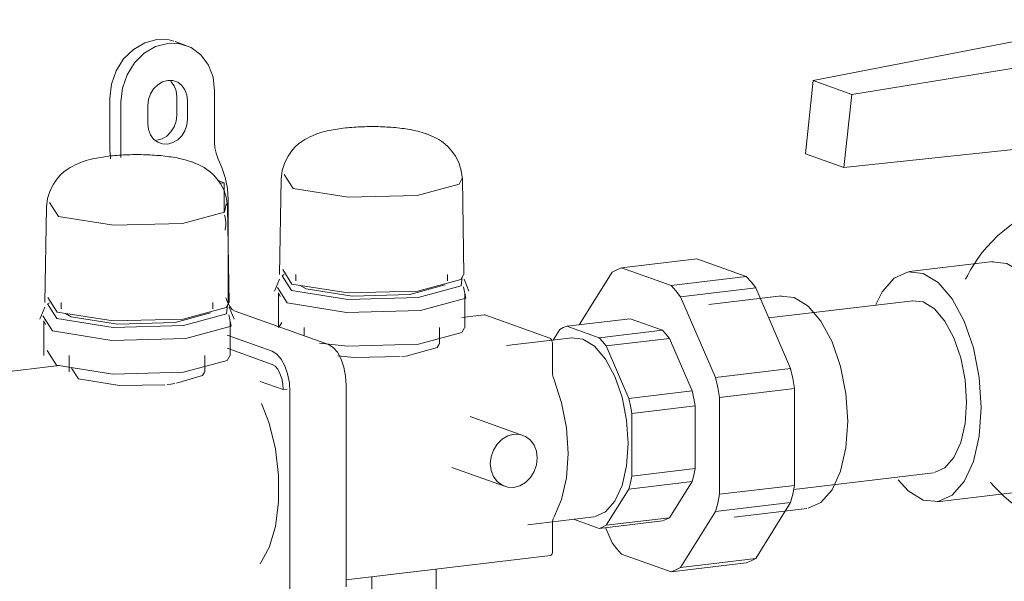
# Model space of a CAD drawing. Header units: millimetres. Extents: x 38570 to 76040, y -5041 to 9267.
# Tile 161 of 168: x 70125 to 70306, y 4605 to 4709. Entities that reach past the tile are written whole.
import ezdxf

# ---------------------------------------------------------------- set-up
doc = ezdxf.new("R2010")
doc.units = ezdxf.units.MM
doc.layers.add('M-EQPM-____-OTLN', color=50, linetype='Continuous', lineweight=20)
doc.layers.add('P-PIPE-____-OTLN', color=3, linetype='Continuous', lineweight=20)

# ---------------------------------------------------------------- blocks, each defined once
blk = doc.blocks.new('ADSK_Коллектор с регулирующими клапанами и расходомерами - N5-V209-3D Отопление Right')
at = {"layer": 'M-EQPM-____-OTLN'}
for p, q in [((48764.36, 4704.22), (48762.36, 4704.94)), ((48762.36, 4704.93), (48763.23, 4704.56)), ((48750.32, 4694.49), (48750.32, 4685.01)), ((48762.67, 4691.31), (48762.67, 4694.74)), ((48769.65, 4695.84), (48769.65, 4686.36)), ((48752.32, 4684.29), (48752.32, 4693.77)), ((48757.3, 4689.72), (48757.3, 4693.14)), ((48764.67, 4694.02), (48764.67, 4690.6)), ((48750.32, 4685.01), (48750.42, 4683.29)), ((48752.36, 4683.53), (48752.32, 4684.29)), ((48770.23, 4683.39), (48770.97, 4681.67)), ((48781.92, 4679.53), (48781.62, 4661.93)), ((48782.49, 4680.41), (48784.16, 4677.79)), ((48815.65, 4661.93), (48815.35, 4679.53)), ((48770.18, 4679.32), (48771.43, 4678.87)), ((48770.53, 4678.76), (48771.43, 4678.87)), ((48771.43, 4678.87), (48771.43, 4673.45)), ((48738.62, 4674.36), (48738.32, 4656.76)), ((48739.19, 4675.24), (48740.86, 4672.62)), ((48772.35, 4656.76), (48772.05, 4674.36)), ((48772.15, 4675.71), (48772.15, 4657.09)), ((48782.2, 4662.83), (48783.9, 4660.16)), ((48784.63, 4661.92), (48784.63, 4660.74)), ((48812.64, 4660.74), (48812.64, 4661.92)), ((48781.61, 4661.04), (48780.7, 4658.84)), ((48785.43, 4659.87), (48786.51, 4659.29)), ((48816.57, 4658.84), (48815.66, 4661.04)), ((48781.25, 4659.49), (48783.05, 4656.66)), ((48781.45, 4658.52), (48781.45, 4652.13)), ((48781.45, 4658.52), (48781.74, 4657.87)), ((48815.82, 4652.13), (48815.82, 4658.52)), ((48738.9, 4657.65), (48740.6, 4654.98)), ((48741.33, 4656.74), (48741.33, 4655.57)), ((48769.34, 4655.57), (48769.34, 4656.74)), ((48772.15, 4657.09), (48772.17, 4656.5)), ((48738.31, 4655.87), (48737.4, 4653.67)), ((48737.95, 4654.31), (48739.75, 4651.49)), ((48742.13, 4654.7), (48743.2, 4654.12)), ((48773.27, 4653.67), (48772.36, 4655.87)), ((48773.43, 4655.16), (48790.68, 4648.98)), ((48819.36, 4654.47), (48815.23, 4653.98)), ((48819.35, 4654.47), (48819.48, 4654.46)), ((48819.48, 4654.46), (48831.48, 4650.16)), ((48738.15, 4653.35), (48738.15, 4646.96)), ((48738.15, 4653.35), (48738.44, 4652.7)), ((48772.52, 4646.96), (48772.52, 4653.35)), ((48782.04, 4653.05), (48781.53, 4652.25)), ((48780.29, 4647.74), (48771.93, 4650.73)), ((48786.14, 4652.13), (48786.14, 4650.73)), ((48811.14, 4649.1), (48811.14, 4652.13)), ((48831.98, 4649), (48831.98, 4643.95)), ((48738.74, 4647.88), (48740.45, 4645.18)), ((48742.83, 4646.96), (48742.83, 4643.93)), ((48767.83, 4643.93), (48767.83, 4646.96)), ((48771.93, 4648.29), (48780.29, 4645.29)), ((48804.18, 4646.78), (48804.89, 4646.86)), ((48740.95, 4645.1), (48728.63, 4643.63)), ((48743.26, 4644.6), (48744.51, 4642.63)), ((48782.29, 4640.66), (48778.04, 4642.19)), ((48793.93, 4641.46), (48793.93, 4604.28)), ((48782.29, 4640.66), (48783.06, 4640.75)), ((48783.54, 4603.04), (48783.54, 4640.21)), ((48826.53, 4632.22), (48816.78, 4635.72)), ((48813.4, 4626.3), (48823.15, 4622.81)), ((48831.98, 4615.89), (48831.98, 4610.84)), ((48793.93, 4605.53), (48831.6, 4610.03)), ((48810.49, 4607.57), (48810.49, 4600.72)), ((48798.64, 4606.16), (48798.64, 4599.31))]:
    blk.add_line(p, q, dxfattribs=at)
for points in [[(48750.32, 4694.49, 0), (48750.62, 4697.06, 0), (48751.49, 4699.52, 0), (48752.86, 4701.71, 0), (48754.66, 4703.48, 0), (48756.74, 4704.7, 0), (48758.99, 4705.31, 0)], [(48758.99, 4705.31, 0), (48761.23, 4705.24, 0), (48762.13, 4705.01, 0)], [(48760.99, 4704.59, 0), (48758.74, 4703.99, 0), (48756.66, 4702.76, 0), (48754.86, 4700.99, 0), (48753.49, 4698.8, 0), (48752.62, 4696.34, 0), (48752.32, 4693.77, 0)], [(48769.65, 4695.84, 0), (48769.35, 4698.34, 0), (48768.49, 4700.59, 0), (48767.11, 4702.46, 0), (48765.32, 4703.8, 0), (48763.23, 4704.52, 0), (48760.99, 4704.59, 0)], [(48757.3, 4693.14, 0), (48757.43, 4694.23, 0), (48757.8, 4695.28, 0), (48758.38, 4696.21, 0), (48759.14, 4696.96, 0), (48760.03, 4697.49, 0), (48760.99, 4697.74, 0), (48761.94, 4697.71, 0), (48762.83, 4697.4, 0), (48763.59, 4696.83, 0), (48764.17, 4696.04, 0), (48764.54, 4695.08, 0), (48764.67, 4694.02, 0)], [(48762.67, 4694.74, 0), (48762.54, 4695.8, 0), (48762.17, 4696.76, 0), (48761.59, 4697.55, 0)], [(48764.67, 4690.6, 0), (48764.54, 4689.51, 0), (48764.17, 4688.46, 0), (48763.59, 4687.53, 0), (48762.83, 4686.78, 0), (48761.94, 4686.26, 0), (48760.99, 4686, 0), (48760.03, 4686.03, 0), (48759.14, 4686.34, 0), (48758.38, 4686.91, 0), (48757.8, 4687.7, 0), (48757.43, 4688.66, 0), (48757.3, 4689.72, 0)], [(48758.99, 4686.72, 0), (48759.94, 4686.97, 0), (48760.83, 4687.49, 0), (48761.59, 4688.25, 0), (48762.17, 4689.18, 0), (48762.54, 4690.22, 0), (48762.67, 4691.31, 0)], [(48781.92, 4679.54, 0), (48782.12, 4681.15, 0), (48782.58, 4682.58, 0), (48783.19, 4683.78, 0), (48783.86, 4684.72, 0), (48784.52, 4685.46, 0), (48785.15, 4686.03, 0), (48785.74, 4686.47, 0), (48786.28, 4686.83, 0), (48786.78, 4687.11, 0), (48787.24, 4687.35, 0), (48787.68, 4687.55, 0), (48788.1, 4687.73, 0), (48788.5, 4687.88, 0), (48788.89, 4688.01, 0), (48789.27, 4688.13, 0), (48789.65, 4688.23, 0), (48790.02, 4688.33, 0), (48790.39, 4688.42, 0), (48790.76, 4688.5, 0), (48791.13, 4688.58, 0), (48791.5, 4688.65, 0), (48791.87, 4688.72, 0), (48792.24, 4688.78, 0), (48792.62, 4688.83, 0), (48793, 4688.89, 0), (48793.38, 4688.93, 0), (48793.77, 4688.98, 0), (48794.16, 4689.02, 0), (48794.55, 4689.06, 0), (48794.94, 4689.09, 0), (48795.34, 4689.12, 0), (48795.74, 4689.14, 0), (48796.14, 4689.17, 0), (48796.55, 4689.19, 0), (48796.95, 4689.2, 0), (48797.36, 4689.21, 0), (48797.77, 4689.22, 0), (48798.18, 4689.23, 0), (48798.59, 4689.23, 0), (48799, 4689.23, 0), (48799.4, 4689.22, 0), (48799.81, 4689.22, 0), (48800.22, 4689.2, 0), (48800.63, 4689.19, 0), (48801.03, 4689.17, 0), (48801.43, 4689.15, 0), (48801.83, 4689.12, 0), (48802.23, 4689.1, 0), (48802.63, 4689.06, 0), (48803.02, 4689.03, 0), (48803.41, 4688.99, 0), (48803.8, 4688.95, 0), (48804.18, 4688.9, 0), (48804.56, 4688.85, 0), (48804.94, 4688.79, 0), (48805.31, 4688.73, 0), (48805.68, 4688.67, 0), (48806.05, 4688.6, 0), (48806.42, 4688.52, 0), (48806.79, 4688.44, 0), (48807.16, 4688.36, 0), (48807.53, 4688.26, 0), (48807.91, 4688.15, 0), (48808.29, 4688.04, 0), (48808.67, 4687.91, 0), (48808.79, 4687.87, 0)], [(48815.35, 4679.54, 0), (48815.15, 4681.15, 0), (48814.69, 4682.58, 0), (48814.08, 4683.78, 0), (48813.41, 4684.72, 0), (48812.75, 4685.46, 0), (48812.12, 4686.03, 0), (48811.54, 4686.47, 0), (48811, 4686.83, 0), (48810.5, 4687.11, 0), (48810.03, 4687.35, 0), (48809.59, 4687.55, 0), (48809.17, 4687.73, 0), (48808.79, 4687.87, 0)], [(48769.65, 4686.36, 0), (48769.71, 4685.33, 0), (48769.91, 4684.31, 0), (48770.23, 4683.39, 0)], [(48738.62, 4674.36, 0), (48738.82, 4675.97, 0), (48739.28, 4677.41, 0), (48739.89, 4678.61, 0), (48740.56, 4679.55, 0), (48741.22, 4680.29, 0), (48741.85, 4680.85, 0), (48742.43, 4681.3, 0), (48742.97, 4681.65, 0), (48743.47, 4681.94, 0), (48743.94, 4682.18, 0), (48744.38, 4682.38, 0), (48744.8, 4682.55, 0), (48745.2, 4682.7, 0), (48745.59, 4682.84, 0), (48745.97, 4682.96, 0), (48746.35, 4683.06, 0), (48746.72, 4683.16, 0), (48747.09, 4683.25, 0), (48747.46, 4683.33, 0), (48747.83, 4683.41, 0), (48748.2, 4683.48, 0), (48748.57, 4683.54, 0), (48748.94, 4683.61, 0), (48749.32, 4683.66, 0), (48749.7, 4683.71, 0), (48750.08, 4683.76, 0), (48750.47, 4683.81, 0), (48750.86, 4683.85, 0), (48751.25, 4683.88, 0), (48751.64, 4683.92, 0), (48752.04, 4683.95, 0), (48752.44, 4683.97, 0), (48752.84, 4683.99, 0), (48753.25, 4684.01, 0), (48753.65, 4684.03, 0), (48754.06, 4684.04, 0), (48754.47, 4684.05, 0), (48754.88, 4684.06, 0), (48755.28, 4684.06, 0), (48755.69, 4684.06, 0), (48756.1, 4684.05, 0), (48756.51, 4684.04, 0), (48756.92, 4684.03, 0), (48757.33, 4684.02, 0), (48757.73, 4684, 0), (48758.13, 4683.98, 0), (48758.53, 4683.95, 0), (48758.93, 4683.92, 0), (48759.33, 4683.89, 0), (48759.72, 4683.86, 0), (48760.11, 4683.82, 0), (48760.49, 4683.77, 0), (48760.88, 4683.73, 0), (48761.26, 4683.67, 0), (48761.64, 4683.62, 0), (48762.01, 4683.56, 0), (48762.38, 4683.5, 0), (48762.75, 4683.43, 0), (48763.12, 4683.35, 0), (48763.49, 4683.27, 0), (48763.86, 4683.18, 0), (48764.23, 4683.09, 0), (48764.6, 4682.98, 0), (48764.98, 4682.87, 0), (48765.37, 4682.74, 0), (48765.49, 4682.69, 0)], [(48772.05, 4674.36, 0), (48771.85, 4675.97, 0), (48771.39, 4677.41, 0), (48770.78, 4678.61, 0), (48770.11, 4679.55, 0), (48769.45, 4680.29, 0), (48768.82, 4680.85, 0), (48768.23, 4681.3, 0), (48767.69, 4681.65, 0), (48767.2, 4681.94, 0), (48766.73, 4682.18, 0), (48766.29, 4682.38, 0), (48765.87, 4682.55, 0), (48765.49, 4682.69, 0)], [(48770.97, 4681.67, 0), (48771.61, 4679.82, 0), (48772.01, 4677.79, 0), (48772.15, 4675.71, 0)], [(48784.16, 4677.79, 0), (48794.31, 4676.18, 0), (48806.99, 4676.52, 0), (48814.78, 4678.62, 0), (48815.32, 4679.7, 0)], [(48740.86, 4672.62, 0), (48751.01, 4671, 0), (48763.69, 4671.35, 0), (48771.48, 4673.45, 0), (48771.76, 4674.98, 0)], [(48771.57, 4670.12, 0), (48771.61, 4670.32, 0), (48771.64, 4670.52, 0), (48771.67, 4670.72, 0), (48771.69, 4670.92, 0), (48771.7, 4671.12, 0), (48771.7, 4671.32, 0), (48771.7, 4671.52, 0), (48771.69, 4671.72, 0), (48771.68, 4671.91, 0), (48771.66, 4672.11, 0), (48771.62, 4672.31, 0), (48771.59, 4672.5, 0), (48771.54, 4672.69, 0), (48771.49, 4672.88, 0)], [(48782.47, 4661.89, 0), (48782.13, 4661.66, 0), (48783.84, 4658.97, 0)], [(48783.84, 4658.97, 0), (48794.21, 4657.33, 0), (48807.18, 4657.68, 0), (48815.14, 4659.83, 0), (48815.34, 4661.49, 0)], [(48783.9, 4660.16, 0), (48794.23, 4658.51, 0), (48807.14, 4658.87, 0), (48815.07, 4661, 0), (48815.58, 4661.85, 0)], [(48783.05, 4656.66, 0), (48793.98, 4654.93, 0), (48807.64, 4655.3, 0), (48816.02, 4657.56, 0), (48815.58, 4659.66, 0)], [(48786.51, 4659.29, 0), (48795.01, 4657.94, 0), (48805.64, 4658.23, 0), (48812.16, 4659.99, 0)], [(48739.17, 4656.71, 0), (48738.83, 4656.48, 0), (48740.54, 4653.8, 0)], [(48740.54, 4653.8, 0), (48750.91, 4652.16, 0), (48763.88, 4652.51, 0), (48771.84, 4654.65, 0), (48772.03, 4656.31, 0)], [(48740.6, 4654.98, 0), (48750.93, 4653.34, 0), (48763.84, 4653.69, 0), (48771.77, 4655.83, 0), (48772.28, 4656.68, 0)], [(48771.74, 4657.61, 0), (48772.02, 4656.81, 0), (48772.43, 4656.04, 0), (48772.91, 4655.48, 0), (48773.43, 4655.16, 0)], [(48739.75, 4651.49, 0), (48750.68, 4649.75, 0), (48764.33, 4650.13, 0), (48772.72, 4652.39, 0), (48772.28, 4654.48, 0)], [(48743.2, 4654.12, 0), (48751.71, 4652.77, 0), (48762.34, 4653.06, 0), (48768.86, 4654.82, 0)], [(48788.98, 4649.22, 0), (48794.19, 4648.7, 0), (48807.23, 4649.05, 0), (48815.23, 4651.21, 0), (48815.74, 4652.05, 0)], [(48790.68, 4648.98, 0), (48791.52, 4648.46, 0), (48792.31, 4647.55, 0), (48792.98, 4646.29, 0), (48793.5, 4644.79, 0), (48793.82, 4643.14, 0), (48793.93, 4641.46, 0)], [(48804.96, 4646.87, 0), (48810.71, 4648.43, 0), (48811.08, 4649.04, 0)], [(48831.48, 4650.16, 0), (48831.61, 4650.08, 0), (48831.73, 4649.94, 0), (48831.84, 4649.74, 0), (48831.92, 4649.51, 0), (48831.97, 4649.26, 0), (48831.98, 4649, 0)], [(48740.45, 4645.18, 0), (48750.89, 4643.53, 0), (48763.93, 4643.88, 0), (48771.93, 4646.04, 0), (48772.44, 4646.88, 0)], [(48783.54, 4640.21, 0), (48783.43, 4641.9, 0), (48783.1, 4643.55, 0), (48782.59, 4645.05, 0), (48781.91, 4646.3, 0), (48781.13, 4647.22, 0), (48780.29, 4647.74, 0)], [(48792.35, 4646.88, 0), (48795.4, 4646.6, 0), (48803.86, 4646.75, 0)], [(48780.29, 4645.29, 0), (48780.81, 4644.97, 0), (48781.29, 4644.41, 0), (48781.7, 4643.64, 0), (48782.02, 4642.71, 0), (48782.22, 4641.7, 0), (48782.29, 4640.66, 0)], [(48762.62, 4641.83, 0), (48767.41, 4643.26, 0), (48767.78, 4643.87, 0)], [(48831.98, 4643.95, 0), (48832.01, 4643.44, 0), (48832.11, 4642.95, 0), (48832.26, 4642.5, 0)], [(48744.51, 4642.63, 0), (48752.1, 4641.43, 0), (48760.46, 4641.57, 0)], [(48760.87, 4641.61, 0), (48761.58, 4641.69, 0), (48762.3, 4641.78, 0)], [(48832.26, 4642.5, 0), (48833.67, 4638.25, 0), (48834.56, 4633.61, 0), (48834.86, 4628.89, 0), (48834.56, 4624.38, 0), (48833.67, 4620.38, 0), (48832.26, 4617.15, 0)], [(48778.32, 4638.09, 0), (48779.7, 4634.47, 0), (48780.86, 4629.75, 0), (48781.46, 4624.8, 0), (48781.46, 4619.93, 0), (48780.86, 4615.42, 0), (48779.7, 4611.54, 0), (48778.04, 4608.5, 0)], [(48829.17, 4628.03, 0), (48829.02, 4629.28, 0), (48828.59, 4630.41, 0), (48827.9, 4631.34, 0), (48827.01, 4632.01, 0), (48825.96, 4632.37, 0), (48824.84, 4632.41, 0), (48823.72, 4632.11, 0), (48822.68, 4631.49, 0), (48821.78, 4630.61, 0), (48821.09, 4629.51, 0), (48820.66, 4628.28, 0), (48820.51, 4627, 0)], [(48820.51, 4627, 0), (48820.66, 4625.75, 0), (48821.09, 4624.62, 0), (48821.78, 4623.69, 0), (48822.68, 4623.02, 0), (48823.72, 4622.66, 0), (48824.84, 4622.62, 0), (48825.96, 4622.92, 0), (48827.01, 4623.54, 0), (48827.9, 4624.42, 0), (48828.59, 4625.52, 0), (48829.02, 4626.75, 0), (48829.17, 4628.03, 0)], [(48832.26, 4617.15, 0), (48832.11, 4616.8, 0), (48832.01, 4616.37, 0), (48831.98, 4615.89, 0)], [(48831.98, 4610.84, 0), (48831.97, 4610.6, 0), (48831.92, 4610.38, 0), (48831.84, 4610.2, 0), (48831.73, 4610.08, 0), (48831.61, 4610.03, 0), (48831.6, 4610.03, 0)]]:
    blk.add_polyline3d(points, dxfattribs=at)
blk = doc.blocks.new('ADSK_Полипропилен_Муфта разъемная НР - 32 х 1_-1631817-3D Отопление Right')
at = {"layer": 'P-PIPE-____-OTLN', "color": 5}
for p, q in [((50109.88, -1642.93), (50123.74, -1641.27)), ((50123.74, -1641.27), (50132.86, -1644.54)), ((50108.13, -1643.72), (50102.05, -1653.43)), ((50119.01, -1646.2), (50109.88, -1642.93)), ((50132.86, -1644.54), (50119.01, -1646.2)), ((50120.77, -1648.25), (50134.62, -1646.6)), ((50134.62, -1646.6), (50141.07, -1661.53)), ((50127.22, -1663.19), (50120.77, -1648.25)), ((50139.38, -1648.11), (50125.96, -1649.71)), ((50111.48, -1652.31), (50099.79, -1653.7)), ((50111.48, -1652.31), (50117.41, -1654.43)), ((50098.49, -1654.29), (50097.25, -1656.27)), ((50105.72, -1655.83), (50099.79, -1653.7)), ((50105.72, -1655.83), (50117.41, -1654.43)), ((50100.78, -1655.84), (50088.66, -1657.29)), ((50118.72, -1655.96), (50107.02, -1657.35)), ((50118.72, -1655.96), (50122.91, -1665.66)), ((50111.21, -1667.05), (50107.02, -1657.35)), ((50141.07, -1661.53), (50127.22, -1663.19)), ((50111.21, -1667.05), (50122.91, -1665.66)), ((50127.95, -1666.89), (50141.8, -1665.23)), ((50141.8, -1665.23), (50141.8, -1683.09)), ((50127.95, -1684.74), (50127.95, -1666.89)), ((50123.45, -1668.41), (50111.76, -1669.8)), ((50123.45, -1668.41), (50123.45, -1680)), ((50111.76, -1681.4), (50111.76, -1669.8)), ((50111.76, -1681.4), (50123.45, -1680)), ((50107.02, -1690.46), (50111.21, -1683.76)), ((50122.91, -1682.36), (50111.21, -1683.76)), ((50122.91, -1682.36), (50118.72, -1689.06)), ((50141.8, -1683.09), (50127.95, -1684.74)), ((50127.22, -1687.92), (50141.07, -1686.27)), ((50130.65, -1688.93), (50144.07, -1687.33)), ((50141.07, -1686.27), (50134.62, -1696.58)), ((50092.61, -1690.36), (50104.73, -1688.91)), ((50100.98, -1689.35), (50105.72, -1691.05)), ((50107.02, -1690.46), (50118.72, -1689.06)), ((50120.77, -1698.23), (50127.22, -1687.92)), ((50117.41, -1689.65), (50105.72, -1691.05)), ((50106.91, -1690.89), (50108.13, -1693.7)), ((50109.88, -1695.76), (50119.01, -1699.03)), ((50134.62, -1696.58), (50120.77, -1698.23)), ((50119.01, -1699.03), (50132.86, -1697.37))]:
    blk.add_line(p, q, dxfattribs=at)
for points in [[(50109.88, -1642.93, 0), (50108.99, -1643.26, 0), (50108.13, -1643.72, 0)], [(50132.86, -1644.54, 0), (50133.76, -1645.52, 0), (50134.62, -1646.6, 0)], [(50120.77, -1648.25, 0), (50119.9, -1647.17, 0), (50119.01, -1646.2, 0)], [(50139.17, -1648.14, 0), (50141.73, -1648.4, 0), (50144.28, -1649.97, 0), (50146.66, -1652.75, 0), (50148.71, -1656.56, 0), (50150.28, -1661.12, 0), (50151.26, -1666.14, 0), (50151.6, -1671.26, 0)], [(50099.79, -1653.7, 0), (50099.13, -1653.95, 0), (50098.49, -1654.29, 0)], [(50117.41, -1654.43, 0), (50118.07, -1655.15, 0), (50118.72, -1655.96, 0)], [(50100.6, -1655.87, 0), (50102.76, -1656.08, 0), (50104.91, -1657.41, 0), (50106.92, -1659.76, 0), (50108.64, -1662.97, 0), (50109.96, -1666.81, 0), (50110.8, -1671.04, 0), (50111.08, -1675.36, 0)], [(50107.02, -1657.35, 0), (50106.38, -1656.55, 0), (50105.72, -1655.83, 0)], [(50141.07, -1661.53, 0), (50141.47, -1663.37, 0), (50141.8, -1665.23, 0)], [(50127.95, -1666.89, 0), (50127.61, -1665.03, 0), (50127.22, -1663.19, 0)], [(50122.91, -1665.66, 0), (50123.2, -1667.02, 0), (50123.45, -1668.41, 0)], [(50111.76, -1669.8, 0), (50111.51, -1668.42, 0), (50111.21, -1667.05, 0)], [(50151.6, -1671.26, 0), (50151.26, -1676.14, 0), (50150.28, -1680.45, 0), (50148.71, -1683.88, 0), (50146.66, -1686.22, 0), (50144.28, -1687.3, 0)], [(50111.08, -1675.36, 0), (50110.8, -1679.47, 0), (50109.96, -1683.1, 0), (50108.64, -1686, 0), (50106.92, -1687.97, 0), (50104.91, -1688.88, 0)], [(50123.45, -1680, 0), (50123.2, -1681.21, 0), (50122.91, -1682.36, 0)], [(50111.21, -1683.76, 0), (50111.51, -1682.61, 0), (50111.76, -1681.4, 0)], [(50141.8, -1683.09, 0), (50141.47, -1684.71, 0), (50141.07, -1686.27, 0)], [(50127.22, -1687.92, 0), (50127.61, -1686.37, 0), (50127.95, -1684.74, 0)], [(50118.72, -1689.06, 0), (50118.07, -1689.41, 0), (50117.41, -1689.65, 0)], [(50105.72, -1691.05, 0), (50106.38, -1690.8, 0), (50107.02, -1690.46, 0)], [(50108.13, -1693.7, 0), (50108.99, -1694.78, 0), (50109.88, -1695.76, 0)], [(50134.62, -1696.58, 0), (50133.76, -1697.04, 0), (50132.86, -1697.37, 0)], [(50119.01, -1699.03, 0), (50119.9, -1698.69, 0), (50120.77, -1698.23, 0)]]:
    blk.add_polyline3d(points, dxfattribs=at)
blk = doc.blocks.new('VTp_744_0 Кран шаровой ППР - VTp_744_0-V215-3D Отопление Right')
at = {"layer": 'P-PIPE-____-OTLN', "color": 5}
for p, q in [((48956.34, 4708.97), (48940.4, 4708.45)), ((48964.28, 4706.12), (48956.34, 4708.97)), ((48926.54, 4706.79), (48880.08, 4697.71)), ((48931.57, 4707.39), (48926.54, 4706.79)), ((48936.59, 4703.19), (48926.54, 4706.79)), ((48930.5, 4706.8), (48930.5, 4705.82)), ((48946.5, 4705.82), (48946.5, 4706.8)), ((48946.02, 4706.43), (48950.45, 4704.85)), ((48946.22, 4706.25), (48946.5, 4705.82)), ((48950.45, 4704.85), (48964.28, 4706.12)), ((48964.28, 4706.12), (48965.82, 4691.1)), ((48887.23, 4695.15), (48936.59, 4703.19)), ((48936.59, 4703.19), (48950.45, 4704.85)), ((48936.59, 4703.19), (48936.59, 4691.46)), ((48950.45, 4693.11), (48950.45, 4704.85)), ((48880.08, 4697.71), (48878.67, 4684.22)), ((48887.23, 4695.15), (48880.08, 4697.71)), ((48885.74, 4681.69), (48887.23, 4695.15)), ((48965.82, 4691.1), (48957.53, 4689.81)), ((48919.45, 4689.68), (48919.45, 4676.86)), ((48957.55, 4689.68), (48957.51, 4690.09)), ((48957.55, 4676.86), (48957.55, 4689.68)), ((48929.05, 4686.25), (48885.74, 4681.69)), ((48878.67, 4684.22), (48885.74, 4681.69)), ((48920.09, 4677.88), (48922, 4674.89)), ((48923.15, 4676.86), (48923.15, 4675.39)), ((48953.85, 4675.39), (48953.85, 4676.86)), ((48919.45, 4675.39), (48919.45, 4672.62)), ((48923.88, 4674.54), (48925.2, 4673.81)), ((48957.55, 4672.62), (48957.55, 4675.39)), ((48974.06, 4671.55), (48958.65, 4669.71)), ((48913.27, 4664.29), (48897.85, 4662.45)), ((48913.04, 4664.25), (48915.81, 4663.98)), ((48963.72, 4627.21), (48979.14, 4629.05)), ((48902.93, 4619.95), (48918.34, 4621.79)), ((48935.21, 4614.39), (48949.07, 4616.04))]:
    blk.add_line(p, q, dxfattribs=at)
for points in [[(48945.42, 4707.63, 0), (48944.15, 4707.97, 0), (48942.5, 4708.23, 0), (48940.57, 4708.4, 0), (48938.5, 4708.45, 0), (48936.43, 4708.4, 0), (48934.5, 4708.23, 0), (48932.84, 4707.97, 0), (48931.57, 4707.63, 0), (48930.77, 4707.23, 0), (48930.5, 4706.8, 0)], [(48930.5, 4706.8, 0), (48930.77, 4706.37, 0), (48931.57, 4705.97, 0)], [(48931.57, 4705.97, 0), (48932.84, 4705.63, 0), (48934.5, 4705.37, 0), (48936.43, 4705.2, 0), (48938.5, 4705.14, 0), (48940.57, 4705.2, 0), (48942.5, 4705.37, 0), (48944.15, 4705.63, 0), (48945.42, 4705.97, 0), (48946.22, 4706.37, 0), (48946.5, 4706.8, 0)], [(48946.5, 4706.8, 0), (48946.22, 4707.23, 0), (48945.42, 4707.63, 0)], [(48930.5, 4705.82, 0), (48930.77, 4706.25, 0), (48931.57, 4706.65, 0)], [(48931.57, 4704.99, 0), (48930.77, 4705.39, 0), (48930.5, 4705.82, 0)], [(48946.5, 4705.82, 0), (48946.22, 4705.39, 0), (48945.42, 4704.99, 0), (48944.15, 4704.65, 0), (48942.5, 4704.39, 0), (48940.57, 4704.22, 0), (48938.5, 4704.17, 0), (48936.43, 4704.22, 0), (48934.5, 4704.39, 0), (48932.84, 4704.65, 0), (48931.57, 4704.99, 0)], [(48950.45, 4693.11, 0), (48943.45, 4692.94, 0), (48936.59, 4691.46, 0)], [(48957.53, 4689.81, 0), (48957.07, 4691.06, 0), (48956.15, 4691.83, 0), (48955.08, 4692.34, 0), (48953.96, 4692.68, 0), (48952.8, 4692.9, 0), (48951.63, 4693.04, 0), (48950.45, 4693.11, 0)], [(48936.59, 4691.46, 0), (48935.33, 4691.06, 0), (48934.07, 4690.59, 0), (48932.83, 4690.04, 0), (48931.64, 4689.4, 0), (48930.51, 4688.61, 0), (48929.53, 4687.59, 0), (48929.05, 4686.25, 0)], [(48920.49, 4676.68, 0), (48920.09, 4676.41, 0), (48922, 4673.42, 0)], [(48922, 4674.89, 0), (48933.57, 4673.05, 0), (48948.02, 4673.45, 0), (48956.9, 4675.84, 0), (48957.29, 4677.26, 0)], [(48922, 4673.42, 0), (48933.57, 4671.59, 0), (48948.02, 4671.98, 0), (48956.9, 4674.37, 0), (48957.38, 4675.92, 0)], [(48925.2, 4673.81, 0), (48934.52, 4672.33, 0), (48946.17, 4672.64, 0), (48953.32, 4674.57, 0)], [(48955.98, 4674.53, 0), (48957.33, 4673.78, 0), (48958.58, 4672.99, 0), (48959.72, 4672.18, 0), (48960.77, 4671.35, 0), (48961.73, 4670.51, 0), (48962.61, 4669.66, 0), (48963.41, 4668.82, 0), (48964.15, 4667.98, 0), (48964.83, 4667.14, 0), (48965.46, 4666.31, 0), (48966.04, 4665.49, 0), (48966.57, 4664.67, 0), (48967.06, 4663.86, 0), (48967.52, 4663.06, 0), (48967.74, 4662.66, 0)], [(48919.69, 4672.95, 0), (48918.12, 4672.07, 0), (48916.67, 4671.12, 0), (48915.35, 4670.12, 0), (48914.15, 4669.09, 0), (48913.07, 4668.03, 0), (48912.09, 4666.97, 0), (48911.22, 4665.92, 0), (48910.45, 4664.87, 0), (48909.75, 4663.83, 0), (48909.13, 4662.81, 0), (48908.58, 4661.81, 0), (48908.19, 4661.03, 0)], [(48922, 4671.01, 0), (48920.26, 4671.78, 0), (48919.49, 4672.46, 0)], [(48957.51, 4672.97, 0), (48957.29, 4671.67, 0), (48956.11, 4670.13, 0), (48954.07, 4668.36, 0)], [(48940.21, 4666.7, 0), (48935.97, 4667.72, 0), (48931.78, 4668.62, 0), (48927.92, 4669.44, 0), (48924.59, 4670.23, 0), (48922, 4671.01, 0)], [(48973.83, 4671.52, 0), (48976.6, 4671.24, 0), (48979.37, 4669.53, 0), (48981.95, 4666.52, 0), (48984.17, 4662.39, 0), (48985.87, 4657.45, 0), (48986.94, 4652.02, 0), (48987.3, 4646.47, 0)], [(48954.07, 4668.36, 0), (48951.37, 4666.81, 0), (48948.01, 4665.95, 0), (48944.2, 4665.95, 0), (48940.21, 4666.7, 0)], [(48915.81, 4663.98, 0), (48918.58, 4662.27, 0), (48921.16, 4659.25, 0), (48923.37, 4655.13, 0), (48925.07, 4650.19, 0), (48926.14, 4644.75, 0), (48926.51, 4639.2, 0)], [(48971.89, 4644.63, 0), (48971.52, 4650.17, 0), (48970.45, 4655.61, 0), (48968.75, 4660.55, 0), (48966.54, 4664.67, 0)], [(48911.09, 4637.36, 0), (48910.73, 4642.91, 0), (48909.66, 4648.35, 0), (48907.96, 4653.29, 0), (48905.74, 4657.41, 0), (48903.16, 4660.43, 0), (48900.39, 4662.13, 0), (48897.62, 4662.41, 0), (48895.04, 4661.25, 0), (48892.82, 4658.71, 0), (48891.64, 4656.39, 0)], [(48987.3, 4646.47, 0), (48986.94, 4641.18, 0), (48985.87, 4636.51, 0), (48984.17, 4632.78, 0), (48981.95, 4630.25, 0), (48979.37, 4629.08, 0)], [(48968.75, 4630.94, 0), (48970.45, 4634.67, 0), (48971.52, 4639.34, 0), (48971.89, 4644.63, 0)], [(48926.51, 4639.2, 0), (48926.14, 4633.92, 0), (48925.07, 4629.25, 0), (48923.37, 4625.52, 0), (48921.16, 4622.99, 0), (48918.58, 4621.82, 0)], [(48895.77, 4623.98, 0), (48897.62, 4621.97, 0), (48900.39, 4620.26, 0), (48903.16, 4619.98, 0), (48905.74, 4621.15, 0), (48907.96, 4623.68, 0), (48909.66, 4627.41, 0), (48910.73, 4632.07, 0), (48911.09, 4637.36, 0)], [(48949.07, 4616.04, 0), (48951.04, 4616.36, 0), (48952.96, 4616.83, 0), (48954.8, 4617.45, 0), (48956.54, 4618.18, 0), (48958.17, 4619.02, 0), (48959.68, 4619.94, 0), (48961.06, 4620.92, 0), (48962.31, 4621.94, 0), (48963.45, 4622.98, 0), (48964.47, 4624.04, 0), (48965.38, 4625.1, 0), (48966.2, 4626.16, 0), (48966.93, 4627.2, 0), (48967.58, 4628.23, 0), (48968.17, 4629.23, 0), (48968.68, 4630.23, 0), (48969.15, 4631.2, 0), (48969.56, 4632.15, 0), (48969.92, 4633.09, 0), (48970.25, 4634.01, 0), (48970.54, 4634.91, 0), (48970.79, 4635.79, 0), (48970.9, 4636.2, 0)], [(48924.02, 4615.67, 0), (48922.44, 4616.29, 0), (48920.98, 4616.99, 0), (48919.63, 4617.73, 0), (48918.39, 4618.52, 0), (48917.25, 4619.34, 0), (48916.2, 4620.17, 0), (48915.24, 4621.01, 0), (48914.37, 4621.85, 0), (48913.56, 4622.7, 0), (48912.82, 4623.54, 0)], [(48935.21, 4614.39, 0), (48933.23, 4614.23, 0), (48931.25, 4614.24, 0), (48929.32, 4614.4, 0), (48927.45, 4614.71, 0), (48925.67, 4615.14, 0), (48924.02, 4615.67, 0)]]:
    blk.add_polyline3d(points, dxfattribs=at)

msp = doc.modelspace()

# ---------------------------------------------------------------- linework, layer by layer
at = {"layer": 'P-PIPE-____-OTLN', "color": 5}
for p, q in [((70289.35, 4657.08), (70262.74, 4653.91)), ((70289.18, 4657.06), (70291.25, 4656.85)), ((70267.36, 4622.23), (70293.15, 4625.31))]:
    msp.add_line(p, q, dxfattribs=at)
for points in [[(70291.25, 4656.85, 0), (70293.32, 4655.58, 0), (70295.25, 4653.32, 0), (70296.91, 4650.24, 0), (70298.18, 4646.54, 0), (70298.98, 4642.48, 0), (70299.25, 4638.33, 0)], [(70299.25, 4638.33, 0), (70298.98, 4634.38, 0), (70298.18, 4630.89, 0), (70296.91, 4628.1, 0), (70295.25, 4626.21, 0), (70293.32, 4625.34, 0)]]:
    msp.add_polyline3d(points, dxfattribs=at)

# ---------------------------------------------------------------- block references
at = {"layer": 'M-EQPM-____-OTLN'}
msp.add_blockref('ADSK_Коллектор с регулирующими клапанами и расходомерами - N5-V209-3D Отопление Right', (21390.86, 0), dxfattribs=at)
at = {"layer": 'P-PIPE-____-OTLN', "color": 5}
for name, p in [('VTp_744_0 Кран шаровой ППР - VTp_744_0-V215-3D Отопление Right', (21390.86, 0)), ('ADSK_Полипропилен_Муфта разъемная НР - 32 х 1_-1631817-3D Отопление Right', (20125.71, 6306.07))]:
    msp.add_blockref(name, p, dxfattribs=at)

doc.saveas('drawing.dxf')
